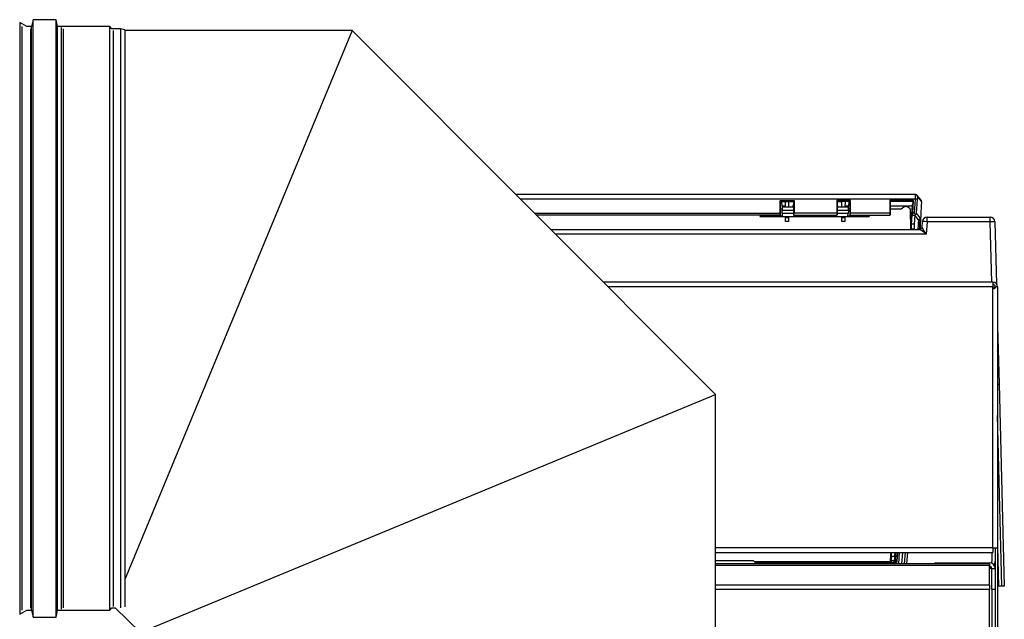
# Model space of a CAD drawing. Header units: millimetres. Extents: x 648 to 8064, y -571 to 3420.
# Tile 20 of 82: x 1572 to 1999, y 742 to 1002. Entities that reach past the tile are written whole.
import ezdxf

# ---------------------------------------------------------------- set-up
doc = ezdxf.new("R2010")
doc.units = ezdxf.units.MM
doc.header["$MEASUREMENT"] = 0

# ---------------------------------------------------------------- blocks, each defined once
blk = doc.blocks.new('Links')
for p, q in [((1106.6, -300.2), (1106.6, -556.86)), ((1109.69, -301.98), (1106.6, -300.2)), ((1107.72, -555.08), (1107.72, -301.98)), ((1111.72, -301.98), (1109.69, -301.98)), ((1111.34, -302.93), (1111.34, -554.13)), ((1112.38, -298.98), (1111.72, -301.98)), ((1111.72, -555.08), (1111.72, -301.98)), ((1112.38, -558.08), (1112.38, -298.98)), ((1122.38, -298.98), (1112.38, -298.98)), ((1122.38, -558.08), (1122.38, -298.98)), ((1123.05, -301.98), (1122.38, -298.98)), ((1123.05, -555.08), (1123.05, -301.98)), ((1145.69, -301.98), (1123.05, -301.98)), ((1124.78, -554.63), (1124.78, -302.43)), ((1125.65, -554.13), (1125.65, -302.93)), ((1145.69, -555.08), (1145.69, -301.98)), ((1146.64, -302.93), (1145.69, -301.98)), ((1150.34, -302.93), (1146.64, -302.93)), ((1150.34, -302.93), (1150.34, -554.13)), ((1152.22, -303.44), (1150.34, -302.93)), ((1147.34, -553.43), (1147.34, -303.63)), ((1250.81, -303.63), (1152.17, -541.78)), ((1152.22, -303.44), (1152.22, -553.63)), ((1250.82, -303.63), (1152.22, -303.63)), ((1408.36, -461.55), (1250.81, -303.63)), ((1495.09, -374.8), (1321.81, -374.8)), ((1497.58, -377.3), (1495.87, -375.17)), ((1494.99, -376.78), (1323.79, -376.78)), ((1436.47, -382.92), (1436.47, -377.38)), ((1436.47, -377.38), (1442.47, -377.38)), ((1436.86, -377.81), (1436.47, -377.38)), ((1436.65, -383.72), (1436.64, -377.72)), ((1436.64, -377.72), (1436.86, -377.81)), ((1436.64, -378.12), (1437.07, -378.12)), ((1436.86, -377.81), (1442.07, -377.81)), ((1437.07, -378.12), (1437.29, -380.56)), ((1437.07, -378.14), (1437.29, -380.58)), ((1438.73, -379.86), (1437.23, -379.86)), ((1440.22, -377.85), (1438.72, -377.85)), ((1438.73, -380.32), (1438.72, -377.85)), ((1440.21, -380.32), (1440.22, -377.85)), ((1442.29, -377.93), (1440.22, -377.93)), ((1441.96, -380.32), (1442.29, -379.09)), ((1442.07, -377.81), (1442.47, -377.38)), ((1442.07, -377.81), (1442.29, -377.72)), ((1442.29, -379.86), (1442.09, -379.86)), ((1442.29, -377.72), (1442.28, -383.72)), ((1442.47, -377.38), (1442.47, -382.92)), ((1466.97, -377.38), (1460.97, -377.38)), ((1461.36, -377.81), (1460.97, -377.38)), ((1460.97, -377.38), (1460.97, -382.92)), ((1461.36, -377.81), (1461.14, -377.72)), ((1461.14, -377.72), (1461.15, -383.72)), ((1463.22, -377.93), (1461.14, -377.93)), ((1461.15, -379.09), (1461.47, -380.32)), ((1461.35, -379.86), (1461.15, -379.86)), ((1466.57, -377.81), (1461.36, -377.81)), ((1464.72, -377.85), (1463.22, -377.85)), ((1463.23, -380.32), (1463.22, -377.85)), ((1464.71, -380.32), (1464.72, -377.85)), ((1466.18, -379.86), (1464.71, -379.86)), ((1466.12, -380.56), (1466.33, -378.12)), ((1466.12, -380.58), (1466.33, -378.14)), ((1466.33, -378.12), (1466.79, -378.12)), ((1466.57, -377.81), (1466.97, -377.38)), ((1466.79, -377.72), (1466.57, -377.81)), ((1466.78, -383.72), (1466.79, -377.72)), ((1466.97, -382.92), (1466.97, -377.38)), ((1494.34, -377.38), (1483.97, -377.38)), ((1484.37, -377.81), (1483.97, -377.38)), ((1483.97, -377.38), (1483.97, -382.92)), ((1484.37, -377.81), (1484.15, -377.72)), ((1484.15, -377.72), (1484.16, -383.72)), ((1493.68, -379.86), (1484.15, -379.86)), ((1493.92, -377.81), (1484.37, -377.81)), ((1493.19, -390.02), (1494.01, -378.82)), ((1493.68, -379.86), (1494.01, -378.82)), ((1493.77, -383.72), (1494.21, -377.7)), ((1493.92, -377.81), (1494.34, -377.38)), ((1494.21, -377.7), (1493.92, -377.81)), ((1493.95, -382.92), (1494.34, -377.38)), ((1494.01, -378.82), (1494.21, -377.7)), ((1494.99, -376.78), (1494.53, -382.92)), ((1495.54, -382.86), (1495.98, -376.86)), ((1496.09, -375.87), (1497.8, -378)), ((1329.91, -382.92), (1436.47, -382.92)), ((1436.54, -383.72), (1330.72, -383.72)), ((1427.71, -384.06), (1427.69, -384.33)), ((1427.71, -384.08), (1427.69, -384.35)), ((1427.69, -384.33), (1427.69, -384.33)), ((1427.69, -384.35), (1475.12, -384.35)), ((1427.74, -383.72), (1427.71, -384.08)), ((1427.74, -383.72), (1427.71, -384.06)), ((1427.71, -384.06), (1437.3, -384.06)), ((1427.71, -384.08), (1437.3, -384.08)), ((1436.54, -383.72), (1436.65, -383.72)), ((1437.3, -381.12), (1436.65, -381.12)), ((1437.3, -381.14), (1436.65, -381.14)), ((1442.29, -380.32), (1437.27, -380.32)), ((1437.29, -380.56), (1437.3, -380.56)), ((1437.29, -380.58), (1437.3, -380.58)), ((1437.3, -380.56), (1437.3, -381.56)), ((1437.3, -381.56), (1442.29, -381.56)), ((1437.3, -383.08), (1437.3, -381.56)), ((1437.3, -381.58), (1442.29, -381.58)), ((1437.3, -383.1), (1437.3, -381.58)), ((1442.28, -383.08), (1437.3, -383.08)), ((1437.3, -383.1), (1437.3, -384.08)), ((1442.28, -383.1), (1437.3, -383.1)), ((1438.75, -384.96), (1438.75, -384.35)), ((1440.19, -384.96), (1440.19, -384.35)), ((1442.28, -383.72), (1442.4, -383.72)), ((1442.4, -383.72), (1461.04, -383.72)), ((1460.97, -382.92), (1442.47, -382.92)), ((1461.15, -383.72), (1461.04, -383.72)), ((1466.14, -380.32), (1461.15, -380.32)), ((1461.15, -381.56), (1466.05, -381.56)), ((1461.15, -381.58), (1466.05, -381.58)), ((1465.92, -383.08), (1461.15, -383.08)), ((1465.92, -383.1), (1461.15, -383.1)), ((1463.25, -384.96), (1463.25, -384.35)), ((1464.69, -384.96), (1464.69, -384.35)), ((1465.84, -384.06), (1465.92, -383.08)), ((1465.84, -384.08), (1465.92, -383.1)), ((1465.84, -384.06), (1475.09, -384.06)), ((1465.84, -384.08), (1475.09, -384.08)), ((1466.05, -381.56), (1465.92, -383.08)), ((1466.05, -381.58), (1465.92, -383.1)), ((1466.05, -381.56), (1466.1, -381)), ((1466.05, -381.58), (1466.1, -381.02)), ((1466.1, -381), (1466.06, -380.56)), ((1466.06, -380.56), (1466.12, -380.56)), ((1466.1, -381.02), (1466.06, -380.58)), ((1466.06, -380.58), (1466.12, -380.58)), ((1466.79, -381.12), (1466.09, -381.12)), ((1466.79, -381.14), (1466.09, -381.14)), ((1466.9, -383.72), (1466.78, -383.72)), ((1466.9, -383.72), (1484.04, -383.72)), ((1483.97, -382.92), (1466.97, -382.92)), ((1475.06, -383.72), (1475.09, -384.08)), ((1475.06, -383.72), (1475.09, -384.06)), ((1475.09, -384.06), (1475.12, -384.33)), ((1475.09, -384.08), (1475.12, -384.35)), ((1475.12, -384.33), (1475.12, -384.33)), ((1484.16, -383.72), (1484.04, -383.72)), ((1488.91, -381.12), (1484.15, -381.12)), ((1488.91, -381.14), (1484.15, -381.14)), ((1490.09, -380.3), (1488.91, -381.12)), ((1490.09, -380.32), (1488.91, -381.14)), ((1492.71, -380.92), (1491.81, -380.3)), ((1492.71, -380.94), (1491.81, -380.32)), ((1492.81, -381.12), (1492.97, -390.02)), ((1492.81, -381.14), (1492.97, -390.02)), ((1493.41, -382.96), (1492.85, -382.96)), ((1493.47, -387.72), (1493.76, -383.72)), ((1493.77, -383.72), (1493.76, -383.72)), ((1493.83, -383.72), (1493.77, -383.72)), ((1493.83, -383.72), (1494.86, -383.72)), ((1494.53, -382.92), (1493.95, -382.92)), ((1494.9, -383.76), (1494.61, -387.72)), ((1494.86, -383.72), (1495, -383.72)), ((1496.52, -385.78), (1494.9, -383.76)), ((1497.19, -384.91), (1495.54, -382.86)), ((1440.19, -384.96), (1438.75, -384.96)), ((1438.76, -386.57), (1438.75, -384.96)), ((1440.18, -386.57), (1438.76, -386.57)), ((1440.18, -386.57), (1440.19, -384.96)), ((1464.69, -384.96), (1463.25, -384.96)), ((1463.26, -386.57), (1463.25, -384.96)), ((1464.68, -386.57), (1463.26, -386.57)), ((1464.68, -386.57), (1464.69, -384.96)), ((1494.61, -387.72), (1493.47, -387.72)), ((1497.98, -389.09), (1498.16, -386.53)), ((1500.16, -386.6), (1499.78, -391.95)), ((1500.16, -384.67), (1527.53, -384.67)), ((1500.16, -386.6), (1500.16, -384.67)), ((1527.53, -386.6), (1500.16, -386.6)), ((1527.53, -386.6), (1527.53, -384.67)), ((1528.21, -412.82), (1527.53, -386.6)), ((1529.53, -386.61), (1530.23, -413.52)), ((1337, -390.02), (1496.99, -390.02)), ((1499.78, -391.95), (1338.92, -391.95)), ((1493.32, -389.72), (1493.29, -389.72)), ((1493.32, -389.72), (1494.53, -389.72)), ((1494.53, -389.72), (1494.75, -389.72)), ((1528.72, -412.82), (1359.75, -412.82)), ((1528.72, -412.82), (1528.72, -414.82)), ((1528.72, -414.82), (1361.75, -414.82)), ((1528.72, -528.06), (1528.72, -414.82)), ((1529.45, -414.82), (1530.18, -414.82)), ((1530.72, -414.82), (1530.18, -414.82)), ((1530.72, -414.82), (1530.72, -528.06)), ((1530.72, -432.12), (1530.98, -442)), ((1530.98, -442), (1531.37, -456.87)), ((1530.98, -442.02), (1531.37, -456.89)), ((1531.37, -456.87), (1533.67, -544.67)), ((1531.37, -456.89), (1533.67, -544.68)), ((1159.07, -564.81), (1408.36, -461.55)), ((1408.36, -585.36), (1408.36, -461.54)), ((1532.66, -544.68), (1530.72, -470.58)), ((1528.72, -528.06), (1408.36, -528.06)), ((1528.72, -528.06), (1530.72, -528.06)), ((1528.72, -528.06), (1528.72, -530.06)), ((1529.72, -528.06), (1529.72, -576.02)), ((1529.72, -528.06), (1530.72, -528.06)), ((1529.72, -528.06), (1529.72, -528.06)), ((1530.72, -527.62), (1531.16, -544.67)), ((1530.72, -527.64), (1531.16, -544.68)), ((1530.72, -528.06), (1530.72, -576.02)), ((1530.72, -528.06), (1530.72, -528.06)), ((1408.36, -530.06), (1528.72, -530.06)), ((1408.36, -533.52), (1424.72, -533.52)), ((1425.72, -534.52), (1424.72, -533.52)), ((1484.43, -533.72), (1484.34, -535.02)), ((1484.55, -533.72), (1484.43, -533.72)), ((1484.55, -533.72), (1484.72, -533.72)), ((1484.7, -531.72), (1486.07, -531.72)), ((1484.72, -533.52), (1485.72, -533.52)), ((1484.72, -534.52), (1484.72, -533.52)), ((1485.72, -533.52), (1485.72, -534.52)), ((1485.72, -533.72), (1485.92, -533.72)), ((1485.92, -533.72), (1486.33, -533.72)), ((1486.19, -530.06), (1486.07, -531.72)), ((1486.33, -533.72), (1486.24, -535.02)), ((1486.49, -535.02), (1486.62, -533.25)), ((1486.62, -533.25), (1487.25, -533.3)), ((1487.12, -535.02), (1487.25, -533.3)), ((1488.13, -530.06), (1487.78, -535.02)), ((1488.12, -530.06), (1487.78, -535.02)), ((1489.29, -535.02), (1489.64, -530.06)), ((1490.63, -530.06), (1490.28, -535.02)), ((1491.63, -530.06), (1491.29, -535.02)), ((1528.22, -530.06), (1528.22, -534.02)), ((1527.22, -535.02), (1408.36, -535.02)), ((1527.22, -535.76), (1408.36, -535.76)), ((1484.27, -534.14), (1425.33, -534.14)), ((1484.38, -534.4), (1425.59, -534.4)), ((1425.72, -534.52), (1425.72, -535.02)), ((1484.38, -534.4), (1484.27, -534.14)), ((1484.34, -535.02), (1484.38, -534.4)), ((1484.72, -534.52), (1484.72, -535.02)), ((1485.72, -534.52), (1484.72, -534.52)), ((1485.72, -534.52), (1485.72, -535.02)), ((1503.57, -535.02), (1503.57, -534.56)), ((1503.57, -534.56), (1505.57, -534.56)), ((1505.57, -534.56), (1505.57, -535.02)), ((1505.57, -534.56), (1527.22, -534.56)), ((1527.22, -535.02), (1527.22, -535.76)), ((1527.22, -544.29), (1527.22, -535.76)), ((1528.06, -536.52), (1527.22, -536.52)), ((1528.22, -537.06), (1527.22, -537.06)), ((1528.22, -546.06), (1528.22, -537.06)), ((1528.22, -537.06), (1529.72, -537.06)), ((1527.22, -544.29), (1408.36, -544.29)), ((1527.22, -546.06), (1408.36, -546.06)), ((1527.22, -544.29), (1527.22, -546.06)), ((1527.22, -575.02), (1527.22, -546.06)), ((1529.72, -546.06), (1528.22, -546.06)), ((1528.22, -546.06), (1528.22, -575.02)), ((1532.66, -544.67), (1531.16, -544.67)), ((1532.66, -544.68), (1531.16, -544.68)), ((1533.67, -544.67), (1532.66, -544.67)), ((1533.67, -544.68), (1532.66, -544.68)), ((1106.6, -556.86), (1109.69, -555.08)), ((1109.69, -555.08), (1111.72, -555.08)), ((1111.72, -555.08), (1112.38, -558.08)), ((1122.38, -558.08), (1123.05, -555.08)), ((1123.05, -555.08), (1145.69, -555.08)), ((1145.69, -555.08), (1146.64, -554.13)), ((1146.64, -554.13), (1148.06, -554.13)), ((1148.06, -554.13), (1159.07, -564.81)), ((1112.38, -558.08), (1122.38, -558.08))]:
    blk.add_line(p, q)
for centre, radius, start, end in [((1495.17, -375.57), 0.763, 57.1739, 96.1002), ((1490.95, -381.53), 1.5, 55, 125), ((1490.95, -381.54), 1.5, 55, 125), ((1492.56, -381.13), 0.25, 1, 55), ((1492.56, -381.15), 0.25, 1, 55), ((1514.58, -362.2), 28.83, 225.948, 227.6921), ((1494.3, -382.51), 1.33, 294.6626, 311.0292), ((-10496.53, 348.69), 12016.19, 356.476784, 356.491173), ((1483.52, -385.41), 13.68, 354.4911, 2.118), ((1500.16, -386.67), 2, 90, 176), ((1527.53, -386.67), 2, 1.5, 90), ((1496.98, -389.02), 1, 270, 356), ((1528.72, -414.82), 2, 0, 90), ((1528.72, -414.82), 1, 0, 90), ((1523.36, -406.83), 10.51, 300.6672, 310.4674), ((1522.93, -411.04), 7.54, 320.1867, 329.8881), ((1529.98, -442.02), 1, 317.8125, 1.5), ((1529.98, -442.04), 1, 317.8125, 1.5), ((-10833.09, 372.81), 12350.7, 355.788809, 355.807785), ((-8252.94, 187.28), 9764.14, 355.777084, 355.786874), ((-10496.53, 348.69), 12016.19, 355.790672, 355.806172), ((1527.22, -537.06), 2.5, 0, 90), ((1527.22, -537.06), 1, 0, 90), ((1527.22, -534.02), 2.5, 270, 287.6342), ((1527.22, -534.02), 1, 319.2311, 0), ((1527.22, -534.02), 2.5, 323.5507, 0)]:
    blk.add_arc(centre, radius, start, end)
for centre, major_axis, ratio, start_param, end_param in [((1495.02, -376.8), (-0.07, -2), 0.015297, 3.107248, 4.704224), ((1495.09, -375.8), (-0.779, -0.627), 0.998998, 3.141593, 3.51731), ((1495.09, -375.8), (-0.779, -0.627), 0.998998, 2.390712, 3.141593), ((1493.31, -384.85), (0.37, 5), 0.008703, 0.035546, 1.182182), ((1494.99, -376.79), (0.997, -0.074), 0.008703, 0.030544, 1.571438), ((1496.01, -376.87), (-0.074, -1), 0.030471, 3.108926, 4.705902), ((1496.8, -377.92), (-0.779, -0.627), 0.998998, 2.390712, 3.141593), ((1497.28, -384.99), (0.51, 7), 0.030471, 5.103901, 6.250518), ((1436.54, -382.92), (0.001, -0.8), 0.087485, 4.703595, 6.283118), ((1442.4, -382.92), (0.001, 0.8), 0.087485, 3.14166, 4.721183), ((1461.04, -382.92), (0.001, -0.8), 0.087485, 4.703595, 6.283118), ((1466.9, -382.92), (0.001, 0.8), 0.087485, 3.14166, 4.721183), ((1484.04, -382.92), (0.001, -0.8), 0.087485, 4.703595, 6.283118), ((1485.58, -533.25), (29.09, 396.05), 0.008703, 1.182182, 1.198503), ((1493.88, -382.92), (0.057, 0.8), 0.086652, 3.147765, 4.727288), ((1494.57, -382.82), (-0.627, 0.78), 0.998998, 2.802229, 2.90459), ((1494.54, -382.78), (0.96, 0.299), 0.955825, 5.102286, 5.892473), ((1475.3, -533.33), (29.24, 397.86), 0.030471, -1.200051, -1.179284), ((1493.46, -387.72), (0.15, 2), 0.003481, 3.141848, 4.712645), ((1494.68, -387.72), (0.15, 2), 0.030471, 1.573036, 3.143832), ((1474.71, -533.25), (28.58, 388.86), 0.030471, -1.191365, -1.183017), ((1496.37, -387.77), (0.15, 2), 0.030471, 5.100168, 6.250518), ((1496.14, -386.65), (0.998, -0.061), 0.37546, 5.090951, 6.25023), ((1496.19, -384.83), (-0.779, -0.627), 0.998998, 1.231433, 2.390712), ((1500.16, -386.67), (2, -0.14), 0.034815, 1.573231, 3.141593), ((1527.53, -386.67), (-2, -0.05), 0.034888, 3.141593, 4.711475), ((1493.14, -391.72), (0.15, 2), 0.003481, 0.000256, 0.565349), ((1494.6, -391.72), (-0.15, -2), 0.030471, 2.578739, 3.143832), ((1496.99, -389.02), (0, -1), 0.999471, 0, 1.49989), ((1499.78, -392.02), (-2.8, 2), 0.016515, 4.724193, 6.260082), ((1499.78, -392.02), (-1.8, 2.93), 0.01063, 4.729688, 6.265577), ((1528.98, -442.02), (2, 0.03), 0.017441, 0.000228, 0.514052), ((1528.98, -442.04), (2, 0.03), 0.017441, 0.000228, 0.514052), ((1530.37, -456.9), (1, 0.026), 0.291489, 5.063927, 6.283185), ((1530.37, -456.92), (1, 0.026), 0.291489, 5.063927, 6.283185), ((1486, -532.72), (0.074, 1), 0.030471, 0.00224, 3.143832), ((1474.71, -533.25), (28.58, 388.86), 0.030471, -1.568557, -1.56034)]:
    blk.add_ellipse(centre, major_axis=major_axis, ratio=ratio, start_param=start_param, end_param=end_param)
for points in [[(1495.87, -375.17), (1495.7, -375.01), (1495.6, -374.93), (1495.58, -374.93)], [(1484.56, -533.7), (1484.55, -533.72), (1484.55, -533.72), (1484.55, -533.72)], [(1484.57, -533.58), (1484.56, -533.64), (1484.56, -533.68), (1484.56, -533.7)], [(1484.59, -533.36), (1484.58, -533.44), (1484.57, -533.52), (1484.57, -533.58)], [(1484.66, -532.4), (1484.65, -532.51), (1484.64, -532.62), (1484.63, -532.73)], [(1484.68, -532.11), (1484.67, -532.19), (1484.67, -532.29), (1484.66, -532.4)], [(1484.69, -531.88), (1484.69, -531.94), (1484.68, -532.02), (1484.68, -532.11)], [(1484.7, -531.75), (1484.7, -531.78), (1484.7, -531.82), (1484.69, -531.88)], [(1484.7, -531.72), (1484.7, -531.72), (1484.7, -531.73), (1484.7, -531.75)]]:
    blk.add_open_spline(points, degree=3)
blk.add_open_spline([(1484.63, -532.73), (1484.63, -532.84), (1484.62, -532.96), (1484.61, -533.06), (1484.6, -533.17), (1484.59, -533.27), (1484.59, -533.36)], degree=3, knots=[0.5025854, 0.5025854, 0.5025854, 0.5025854, 0.6103708, 0.6103708, 0.6103708, 0.7182299, 0.7182299, 0.7182299, 0.7182299])

msp = doc.modelspace()

# ---------------------------------------------------------------- block references
msp.add_blockref('Links', (465.12, 1300.82))

doc.saveas('drawing.dxf')
